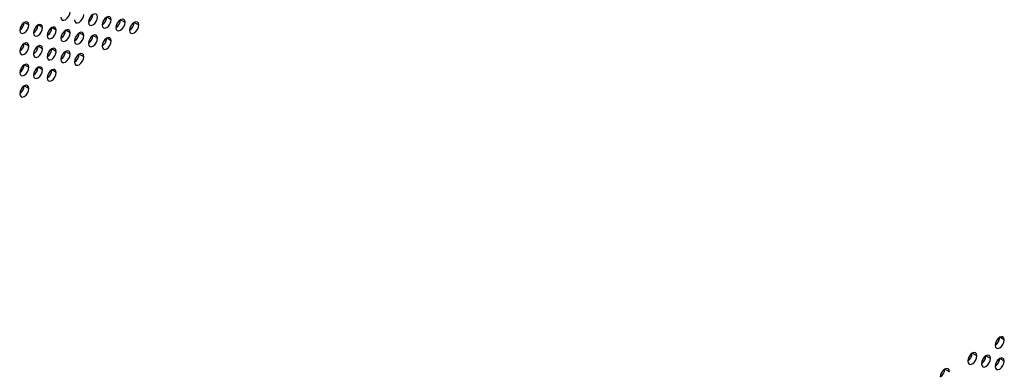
# Model space of a CAD drawing. Header units: millimetres. Extents: x 0 to 1118, y 0 to 864.
# Tile 216 of 256: x 966 to 991, y 638 to 647. Entities that reach past the tile are written whole.
import ezdxf

# ---------------------------------------------------------------- set-up
doc = ezdxf.new("R2010")
doc.units = ezdxf.units.MM

msp = doc.modelspace()

# ---------------------------------------------------------------- linework, layer by layer
at = {"color": 7, "linetype": 'Continuous', "lineweight": 25}
for p, q in [((966.0572, 646.8267), (965.9394, 646.8947)), ((968.1785, 646.9626), (968.0607, 647.0306)), ((968.5321, 646.8945), (968.4142, 646.9625)), ((968.8857, 646.8264), (968.7678, 646.8945)), ((966.4108, 646.7586), (966.2929, 646.8267)), ((966.7643, 646.6905), (966.6465, 646.7586)), ((967.1179, 646.6225), (967, 646.6905)), ((967.4714, 646.5544), (967.3536, 646.6224)), ((967.825, 646.4863), (967.7071, 646.5543)), ((968.1785, 646.4182), (968.0607, 646.4863)), ((966.0572, 646.2823), (965.9394, 646.3504)), ((966.4108, 646.2143), (966.2929, 646.2823)), ((966.7643, 646.1462), (966.6465, 646.2142)), ((967.1179, 646.0781), (967, 646.1461)), ((967.4714, 646.01), (967.3536, 646.0781)), ((966.0572, 645.738), (965.9394, 645.806)), ((966.4108, 645.6699), (966.2929, 645.7379)), ((966.7643, 645.6018), (966.6465, 645.6699)), ((966.0572, 645.1936), (965.9394, 645.2616)), ((991.1595, 638.727), (991.0417, 638.795)), ((990.4524, 638.3188), (990.3346, 638.3868)), ((990.806, 638.2507), (990.6881, 638.3187)), ((991.1595, 638.1826), (991.0417, 638.2507)), ((989.7453, 637.9106), (989.6275, 637.9786))]:
    msp.add_line(p, q, dxfattribs=at)
at = {"color": 7, "linetype": 'Continuous', "lineweight": 25, "flags": 128}
for points in [[(966.8822, 647.0308), (966.8912, 646.9839), (966.9167, 646.9544), (966.9549, 646.947), (967, 646.9627), (967.0451, 646.9991), (967.0834, 647.0507), (967.1089, 647.1096), (967.1179, 647.1668)], [(966.0572, 646.8267), (966.0483, 646.8736), (966.0227, 646.903), (965.9845, 646.9104), (965.9394, 646.8948), (965.8943, 646.8584), (965.856, 646.8068), (965.8305, 646.7479), (965.8215, 646.6906)], [(967.2357, 646.9627), (967.2447, 646.9158), (967.2703, 646.8864), (967.3085, 646.8789), (967.3536, 646.8946), (967.3987, 646.931), (967.4369, 646.9826), (967.4625, 647.0415), (967.4714, 647.0987)], [(967.825, 647.0307), (967.816, 647.0776), (967.7905, 647.107), (967.7522, 647.1144), (967.7071, 647.0987), (967.662, 647.0623), (967.6238, 647.0108), (967.5983, 646.9519), (967.5893, 646.8946)], [(967.5893, 646.8946), (967.5983, 646.8477), (967.6238, 646.8183), (967.662, 646.8109), (967.7071, 646.8265), (967.7522, 646.8629), (967.7905, 646.9145), (967.816, 646.9734), (967.825, 647.0307)], [(968.1785, 646.9626), (968.1696, 647.0095), (968.144, 647.0389), (968.1058, 647.0463), (968.0607, 647.0306), (968.0156, 646.9942), (967.9774, 646.9427), (967.9518, 646.8838), (967.9428, 646.8265)], [(967.9428, 646.8265), (967.9518, 646.7796), (967.9774, 646.7502), (968.0156, 646.7428), (968.0607, 646.7585), (968.1058, 646.7949), (968.144, 646.8464), (968.1696, 646.9053), (968.1785, 646.9626)], [(968.5321, 646.8945), (968.5231, 646.9414), (968.4976, 646.9708), (968.4593, 646.9782), (968.4142, 646.9626), (968.3691, 646.9262), (968.3309, 646.8746), (968.3054, 646.8157), (968.2964, 646.7584)], [(968.2964, 646.7584), (968.3054, 646.7115), (968.3309, 646.6821), (968.3691, 646.6747), (968.4142, 646.6904), (968.4593, 646.7268), (968.4976, 646.7784), (968.5231, 646.8373), (968.5321, 646.8945)], [(968.8857, 646.8264), (968.8767, 646.8733), (968.8511, 646.9027), (968.8129, 646.9102), (968.7678, 646.8945), (968.7227, 646.8581), (968.6845, 646.8065), (968.6589, 646.7476), (968.65, 646.6904)], [(965.8215, 646.6906), (965.8305, 646.6437), (965.856, 646.6143), (965.8943, 646.6069), (965.9394, 646.6226), (965.9845, 646.659), (966.0227, 646.7105), (966.0483, 646.7694), (966.0572, 646.8267)], [(966.4108, 646.7586), (966.4018, 646.8055), (966.3763, 646.8349), (966.338, 646.8423), (966.2929, 646.8267), (966.2478, 646.7903), (966.2096, 646.7387), (966.184, 646.6798), (966.1751, 646.6225)], [(966.1751, 646.6225), (966.184, 646.5756), (966.2096, 646.5462), (966.2478, 646.5388), (966.2929, 646.5545), (966.338, 646.5909), (966.3763, 646.6425), (966.4018, 646.7014), (966.4108, 646.7586)], [(966.7643, 646.6905), (966.7554, 646.7374), (966.7298, 646.7668), (966.6916, 646.7743), (966.6465, 646.7586), (966.6014, 646.7222), (966.5631, 646.6706), (966.5376, 646.6117), (966.5286, 646.5545)], [(966.5286, 646.5545), (966.5376, 646.5076), (966.5631, 646.4782), (966.6014, 646.4707), (966.6465, 646.4864), (966.6916, 646.5228), (966.7298, 646.5744), (966.7554, 646.6333), (966.7643, 646.6905)], [(967.1179, 646.6225), (967.1089, 646.6694), (967.0834, 646.6988), (967.0451, 646.7062), (967, 646.6905), (966.9549, 646.6541), (966.9167, 646.6025), (966.8912, 646.5437), (966.8822, 646.4864)], [(967.4714, 646.5544), (967.4625, 646.6013), (967.4369, 646.6307), (967.3987, 646.6381), (967.3536, 646.6224), (967.3085, 646.586), (967.2703, 646.5345), (967.2447, 646.4756), (967.2357, 646.4183)], [(968.65, 646.6904), (968.6589, 646.6435), (968.6845, 646.6141), (968.7227, 646.6066), (968.7678, 646.6223), (968.8129, 646.6587), (968.8511, 646.7103), (968.8767, 646.7692), (968.8857, 646.8264)], [(966.8822, 646.4864), (966.8912, 646.4395), (966.9167, 646.4101), (966.9549, 646.4027), (967, 646.4183), (967.0451, 646.4547), (967.0834, 646.5063), (967.1089, 646.5652), (967.1179, 646.6225)], [(967.2357, 646.4183), (967.2447, 646.3714), (967.2703, 646.342), (967.3085, 646.3346), (967.3536, 646.3503), (967.3987, 646.3867), (967.4369, 646.4382), (967.4625, 646.4971), (967.4714, 646.5544)], [(967.825, 646.4863), (967.816, 646.5332), (967.7905, 646.5626), (967.7522, 646.57), (967.7071, 646.5544), (967.662, 646.518), (967.6238, 646.4664), (967.5983, 646.4075), (967.5893, 646.3502)], [(967.5893, 646.3502), (967.5983, 646.3033), (967.6238, 646.2739), (967.662, 646.2665), (967.7071, 646.2822), (967.7522, 646.3186), (967.7905, 646.3701), (967.816, 646.429), (967.825, 646.4863)], [(968.1785, 646.4182), (968.1696, 646.4651), (968.144, 646.4945), (968.1058, 646.502), (968.0607, 646.4863), (968.0156, 646.4499), (967.9774, 646.3983), (967.9518, 646.3394), (967.9428, 646.2822)], [(967.9428, 646.2822), (967.9518, 646.2353), (967.9774, 646.2059), (968.0156, 646.1984), (968.0607, 646.2141), (968.1058, 646.2505), (968.144, 646.3021), (968.1696, 646.361), (968.1785, 646.4182)], [(966.0572, 646.2823), (966.0483, 646.3292), (966.0227, 646.3586), (965.9845, 646.3661), (965.9394, 646.3504), (965.8943, 646.314), (965.856, 646.2624), (965.8305, 646.2035), (965.8215, 646.1463)], [(965.8215, 646.1463), (965.8305, 646.0994), (965.856, 646.07), (965.8943, 646.0625), (965.9394, 646.0782), (965.9845, 646.1146), (966.0227, 646.1662), (966.0483, 646.2251), (966.0572, 646.2823)], [(966.4108, 646.2143), (966.4018, 646.2612), (966.3763, 646.2906), (966.338, 646.298), (966.2929, 646.2823), (966.2478, 646.2459), (966.2096, 646.1943), (966.184, 646.1354), (966.1751, 646.0782)], [(966.1751, 646.0782), (966.184, 646.0313), (966.2096, 646.0019), (966.2478, 645.9945), (966.2929, 646.0101), (966.338, 646.0465), (966.3763, 646.0981), (966.4018, 646.157), (966.4108, 646.2143)], [(966.7643, 646.1462), (966.7554, 646.1931), (966.7298, 646.2225), (966.6916, 646.2299), (966.6465, 646.2142), (966.6014, 646.1778), (966.5631, 646.1263), (966.5376, 646.0674), (966.5286, 646.0101)], [(966.5286, 646.0101), (966.5376, 645.9632), (966.5631, 645.9338), (966.6014, 645.9264), (966.6465, 645.9421), (966.6916, 645.9784), (966.7298, 646.03), (966.7554, 646.0889), (966.7643, 646.1462)], [(967.1179, 646.0781), (967.1089, 646.125), (967.0834, 646.1544), (967.0451, 646.1618), (967, 646.1462), (966.9549, 646.1098), (966.9167, 646.0582), (966.8912, 645.9993), (966.8822, 645.942)], [(966.8822, 645.942), (966.8912, 645.8951), (966.9167, 645.8657), (966.9549, 645.8583), (967, 645.874), (967.0451, 645.9104), (967.0834, 645.9619), (967.1089, 646.0208), (967.1179, 646.0781)], [(967.4714, 646.01), (967.4625, 646.0569), (967.4369, 646.0863), (967.3987, 646.0938), (967.3536, 646.0781), (967.3085, 646.0417), (967.2703, 645.9901), (967.2447, 645.9312), (967.2357, 645.874)], [(967.2357, 645.874), (967.2447, 645.8271), (967.2703, 645.7977), (967.3085, 645.7902), (967.3536, 645.8059), (967.3987, 645.8423), (967.4369, 645.8939), (967.4625, 645.9528), (967.4714, 646.01)], [(966.0572, 645.738), (966.0483, 645.7849), (966.0227, 645.8143), (965.9845, 645.8217), (965.9394, 645.806), (965.8943, 645.7696), (965.856, 645.7181), (965.8305, 645.6592), (965.8215, 645.6019)], [(965.8215, 645.6019), (965.8305, 645.555), (965.856, 645.5256), (965.8943, 645.5182), (965.9394, 645.5339), (965.9845, 645.5702), (966.0227, 645.6218), (966.0483, 645.6807), (966.0572, 645.738)], [(966.4108, 645.6699), (966.4018, 645.7168), (966.3763, 645.7462), (966.338, 645.7536), (966.2929, 645.738), (966.2478, 645.7016), (966.2096, 645.65), (966.184, 645.5911), (966.1751, 645.5338)], [(966.1751, 645.5338), (966.184, 645.4869), (966.2096, 645.4575), (966.2478, 645.4501), (966.2929, 645.4658), (966.338, 645.5022), (966.3763, 645.5537), (966.4018, 645.6126), (966.4108, 645.6699)], [(966.7643, 645.6018), (966.7554, 645.6487), (966.7298, 645.6781), (966.6916, 645.6856), (966.6465, 645.6699), (966.6014, 645.6335), (966.5631, 645.5819), (966.5376, 645.523), (966.5286, 645.4657)], [(966.5286, 645.4657), (966.5376, 645.4188), (966.5631, 645.3894), (966.6014, 645.382), (966.6465, 645.3977), (966.6916, 645.4341), (966.7298, 645.4857), (966.7554, 645.5446), (966.7643, 645.6018)], [(966.0572, 645.1936), (966.0483, 645.2405), (966.0227, 645.2699), (965.9845, 645.2773), (965.9394, 645.2617), (965.8943, 645.2253), (965.856, 645.1737), (965.8305, 645.1148), (965.8215, 645.0575)], [(965.8215, 645.0575), (965.8305, 645.0106), (965.856, 644.9812), (965.8943, 644.9738), (965.9394, 644.9895), (965.9845, 645.0259), (966.0227, 645.0775), (966.0483, 645.1364), (966.0572, 645.1936)], [(991.1595, 638.727), (991.1505, 638.7739), (991.125, 638.8033), (991.0868, 638.8107), (991.0417, 638.795), (990.9966, 638.7586), (990.9583, 638.7071), (990.9328, 638.6482), (990.9238, 638.5909)], [(990.9238, 638.5909), (990.9328, 638.544), (990.9583, 638.5146), (990.9966, 638.5072), (991.0417, 638.5229), (991.0868, 638.5592), (991.125, 638.6108), (991.1505, 638.6697), (991.1595, 638.727)], [(990.4524, 638.3188), (990.4434, 638.3657), (990.4179, 638.3951), (990.3797, 638.4025), (990.3346, 638.3868), (990.2895, 638.3504), (990.2512, 638.2989), (990.2257, 638.24), (990.2167, 638.1827)], [(990.2167, 638.1827), (990.2257, 638.1358), (990.2512, 638.1064), (990.2895, 638.099), (990.3346, 638.1146), (990.3797, 638.151), (990.4179, 638.2026), (990.4434, 638.2615), (990.4524, 638.3188)], [(990.806, 638.2507), (990.797, 638.2976), (990.7714, 638.327), (990.7332, 638.3344), (990.6881, 638.3188), (990.643, 638.2824), (990.6048, 638.2308), (990.5792, 638.1719), (990.5703, 638.1146)], [(991.1595, 638.1826), (991.1505, 638.2295), (991.125, 638.2589), (991.0868, 638.2663), (991.0417, 638.2507), (990.9966, 638.2143), (990.9583, 638.1627), (990.9328, 638.1038), (990.9238, 638.0465)], [(990.5703, 638.1146), (990.5792, 638.0677), (990.6048, 638.0383), (990.643, 638.0309), (990.6881, 638.0466), (990.7332, 638.083), (990.7714, 638.1345), (990.797, 638.1934), (990.806, 638.2507)], [(990.9238, 638.0465), (990.9328, 637.9996), (990.9583, 637.9702), (990.9966, 637.9628), (991.0417, 637.9785), (991.0868, 638.0149), (991.125, 638.0665), (991.1505, 638.1254), (991.1595, 638.1826)], [(989.7453, 637.9106), (989.7363, 637.9575), (989.7108, 637.9869), (989.6726, 637.9943), (989.6275, 637.9786), (989.5824, 637.9422), (989.5441, 637.8907), (989.5186, 637.8318), (989.5096, 637.7745)]]:
    msp.add_lwpolyline(points, dxfattribs=at)
at = {"color": 7, "linetype": 'Continuous', "lineweight": 25}
for centre in [(965.6835, 646.9064), (967.4513, 647.1103), (967.8048, 647.0423), (968.1584, 646.9742), (968.5119, 646.9061), (966.0371, 646.8383), (966.3906, 646.7702), (966.7442, 646.7021), (967.0977, 646.6341), (967.4513, 646.566), (967.8048, 646.4979), (965.6835, 646.362), (966.0371, 646.2939), (966.3906, 646.2259), (966.7442, 646.1578), (967.0977, 646.0897), (965.6835, 645.8177), (966.0371, 645.7496), (966.3906, 645.6815), (965.6835, 645.2733), (990.7858, 638.8067), (990.0787, 638.3985), (990.4322, 638.3304), (990.7858, 638.2623), (989.3716, 637.9902)]:
    msp.add_arc(centre, 0.2561, 302.60548, 357.39452, dxfattribs=at)

doc.saveas('drawing.dxf')
